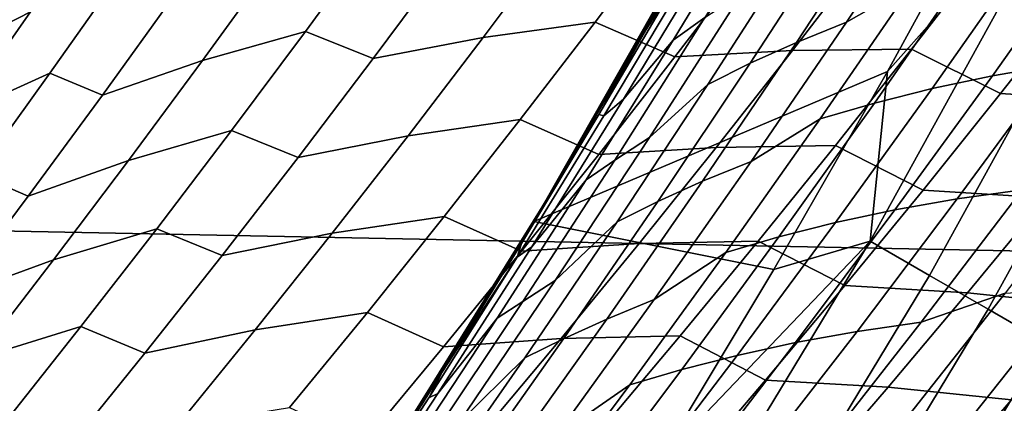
# Model space of a CAD drawing. Header units: metres. Extents: x -32 to 117, y -314 to 32.
# Tile 162 of 256: x 23.47 to 26.07, y -15.27 to -14.26. Entities that reach past the tile are written whole.
import ezdxf

# ---------------------------------------------------------------- set-up
doc = ezdxf.new("R2010")
doc.units = ezdxf.units.M
doc.layers.add('solid_24_501_064_XXX', color=7, linetype='CONTINUOUS')

msp = doc.modelspace()

# ---------------------------------------------------------------- linework, layer by layer
at = {"layer": 'solid_24_501_064_XXX'}
for points in [[(28.869246, -14.927042, -303.5), (-29.439856, -13.767515, -303.5), (-29.963835, -12.586431, -303.5), (29.439856, -13.767515, -303.5)], [(24.826618, -14.793545, -299.5), (25.416836, -13.754787, -299.5), (25.451727, -13.690129, 20), (24.873026, -14.715385, 20)], [(24.873026, -14.715385, 20), (25.451727, -13.690129, 20), (25.293547, -13.980169, 20.209829)], [(28.252819, -16.063238, -303.5), (-28.869246, -14.927042, -303.5), (-29.439856, -13.767515, -303.5), (28.869246, -14.927042, -303.5)], [(25.75926, -14.397682, -299.5), (26.047747, -13.868961, -299.5), (25.416836, -13.754787, -299.5), (24.826618, -14.793545, -299.5)], [(25.651316, -14.267509, 23.458956), (25.897446, -13.896437, 23.283199), (26.065975, -13.807536, 23.508797), (25.826263, -14.16658, 23.679256)], [(25.713619, -14.845765, -299.506622), (26.290545, -13.798343, -299.506622), (25.75926, -14.397682, -299.5)], [(25.870253, -14.936197, -299.526428), (26.450693, -13.882394, -299.526428), (26.290545, -13.798343, -299.506622), (25.713619, -14.845765, -299.506622)], [(26.290545, -13.798343, -299.506622), (26.047747, -13.868961, -299.5), (25.75926, -14.397682, -299.5)], [(25.120783, -14.289004, 20.555807), (25.320347, -13.936113, 20.405289), (25.395586, -13.82364, 20.660549), (25.198772, -14.168588, 20.807673)], [(25.419666, -13.943322, 21.605907), (25.510799, -13.875313, 21.86857), (25.277876, -14.254839, 22.038492), (25.194305, -14.314815, 21.771393)], [(25.76269, -13.950609, 23.035881), (25.897446, -13.896437, 23.283199), (25.651316, -14.267509, 23.458956), (25.519724, -14.320698, 23.210096)], [(26.025223, -15.02567, -299.559326), (26.60914, -13.965554, -299.559326), (26.450693, -13.882394, -299.526428), (25.870253, -14.936197, -299.526428)], [(25.063095, -14.470587, 21.544203), (25.300238, -14.07735, 21.368652), (25.419666, -13.943322, 21.605907), (25.194305, -14.314815, 21.771393)], [(25.120783, -14.289004, 20.555807), (25.131508, -14.269265, 20.424889), (25.320347, -13.936113, 20.405289)], [(25.320347, -13.936113, 20.405289), (25.131508, -14.269265, 20.424889), (25.293547, -13.980169, 20.209829)], [(23.685614, -13.96618, 80.126434), (23.455915, -14.082033, 80.407463), (23.268438, -14.358494, 80.273643), (23.498568, -14.239773, 79.993553)], [(25.636898, -14.00777, 22.784807), (25.76269, -13.950609, 23.035881), (25.519724, -14.320698, 23.210096), (25.397673, -14.37604, 22.957136)], [(26.17771, -15.113708, -299.605194), (26.765047, -14.04738, -299.605194), (26.60914, -13.965554, -299.559326), (26.025223, -15.02567, -299.559326)], [(24.873026, -14.715385, 20), (25.293547, -13.980169, 20.209829), (25.131508, -14.269265, 20.424889)], [(24.416395, -14.027789, 78.852684), (24.144884, -14.102726, 79.109169), (23.95232, -14.368908, 78.972794), (24.224106, -14.291667, 78.716637)], [(24.402901, -14.363017, 78.395119), (24.598454, -14.099442, 78.533684), (24.416395, -14.027789, 78.852684), (24.224106, -14.291667, 78.716637)], [(25.183825, -14.007421, 78.05761), (24.888098, -14.04624, 78.292282), (24.692749, -14.307799, 78.15374), (24.98856, -14.267171, 77.918869)], [(25.198912, -14.35934, 77.626106), (25.397291, -14.09968, 77.767616), (25.183825, -14.007421, 78.05761), (24.98856, -14.267171, 77.918869)], [(25.520721, -14.066961, 22.529863), (25.636898, -14.00777, 22.784807), (25.397673, -14.37604, 22.957136), (25.285992, -14.43229, 22.699821)], [(26.289335, -14.05195, 24.394773), (26.458424, -14.023281, 24.624949), (26.203405, -14.380445, 24.805523), (26.036652, -14.409218, 24.573946)], [(24.888098, -14.04624, 78.292282), (24.598454, -14.099442, 78.533684), (24.402901, -14.363017, 78.395119), (24.692749, -14.307799, 78.15374)], [(26.127316, -14.085699, 24.160391), (26.289335, -14.05195, 24.394773), (26.036652, -14.409218, 24.573946), (25.877134, -14.442891, 24.33814)], [(25.235529, -14.137952, 21.096033), (25.300238, -14.07735, 21.368652), (25.063095, -14.470587, 21.544203), (25.011406, -14.514554, 21.263151)], [(25.131514, -14.571732, 22.477314), (25.375118, -14.190355, 22.299763), (25.520721, -14.066961, 22.529863), (25.285992, -14.43229, 22.699821)], [(24.144884, -14.102726, 79.109169), (23.88106, -14.191866, 79.370911), (23.688103, -14.460547, 79.233986), (23.95232, -14.368908, 78.972794)], [(25.707272, -14.083838, 77.55024), (25.397291, -14.09968, 77.767616), (25.198912, -14.35934, 77.626106), (25.508879, -14.342008, 77.408203)], [(26.021851, -14.08202, 77.341042), (25.707272, -14.083838, 77.55024), (25.508879, -14.342008, 77.408203), (25.823339, -14.338903, 77.19828)], [(25.972797, -14.124092, 23.921873), (26.127316, -14.085699, 24.160391), (25.877134, -14.442891, 24.33814), (25.725348, -14.480929, 24.098125)], [(26.058052, -14.455941, 76.936188), (26.259609, -14.198857, 77.082031), (26.021851, -14.08202, 77.341042), (25.823339, -14.338903, 77.19828)], [(25.826263, -14.16658, 23.679256), (25.972797, -14.124092, 23.921873), (25.725348, -14.480929, 24.098125), (25.581856, -14.522662, 23.853874)], [(23.739168, -14.132868, 79.718102), (23.498568, -14.239773, 79.993553), (23.308794, -14.51155, 79.858246), (23.549778, -14.401929, 79.583588)], [(23.688103, -14.460547, 79.233986), (23.88106, -14.191866, 79.370911), (23.739168, -14.132868, 79.718102), (23.549778, -14.401929, 79.583588)], [(25.198772, -14.168588, 20.807673), (25.235529, -14.137952, 21.096033), (25.011406, -14.514554, 21.263151), (24.99807, -14.511413, 20.958395)], [(25.120783, -14.289004, 20.555807), (25.198772, -14.168588, 20.807673), (24.99807, -14.511413, 20.958395)], [(25.400234, -14.635468, 23.639132), (25.651316, -14.267509, 23.458956), (25.826263, -14.16658, 23.679256), (25.581856, -14.522662, 23.853874)], [(25.277876, -14.254839, 22.038492), (25.375118, -14.190355, 22.299763), (25.131514, -14.571732, 22.477314), (25.040031, -14.631514, 22.212904)], [(26.584003, -14.221201, 76.891762), (26.259609, -14.198857, 77.082031), (26.058052, -14.455941, 76.936188), (26.382195, -14.477344, 76.74485)], [(23.498568, -14.239773, 79.993553), (23.268438, -14.358494, 80.273643), (23.078218, -14.633142, 80.13736), (23.308794, -14.51155, 79.858246)], [(25.194305, -14.314815, 21.771393), (25.277876, -14.254839, 22.038492), (25.040031, -14.631514, 22.212904), (24.964293, -14.683624, 21.941151)], [(24.98856, -14.267171, 77.918869), (24.692749, -14.307799, 78.15374), (24.494759, -14.567323, 78.012932), (24.79067, -14.524856, 77.777893)], [(24.997894, -14.616855, 77.482368), (25.198912, -14.35934, 77.626106), (24.98856, -14.267171, 77.918869), (24.79067, -14.524856, 77.777893)], [(25.120783, -14.289004, 20.555807), (24.965593, -14.557359, 20.645176), (24.873026, -14.715385, 20), (25.131508, -14.269265, 20.424889)], [(25.519724, -14.320698, 23.210096), (25.651316, -14.267509, 23.458956), (25.400234, -14.635468, 23.639132), (25.271889, -14.687754, 23.388683)], [(24.224106, -14.291667, 78.716637), (23.95232, -14.368908, 78.972794), (23.757095, -14.633167, 78.834091), (24.029173, -14.553606, 78.5783)], [(24.204691, -14.62458, 78.254257), (24.402901, -14.363017, 78.395119), (24.224106, -14.291667, 78.716637), (24.029173, -14.553606, 78.5783)], [(24.692749, -14.307799, 78.15374), (24.402901, -14.363017, 78.395119), (24.204691, -14.62458, 78.254257), (24.494759, -14.567323, 78.012932)], [(24.99807, -14.511413, 20.958395), (24.917028, -14.640242, 20.709673), (24.965593, -14.557359, 20.645176), (25.120783, -14.289004, 20.555807)], [(24.820829, -14.860839, 21.724504), (25.063095, -14.470587, 21.544203), (25.194305, -14.314815, 21.771393), (24.964293, -14.683624, 21.941151)], [(25.397673, -14.37604, 22.957136), (25.519724, -14.320698, 23.210096), (25.271889, -14.687754, 23.388683), (25.153683, -14.741367, 23.133774)], [(25.823339, -14.338903, 77.19828), (25.508879, -14.342008, 77.408203), (25.307867, -14.597996, 77.263969), (25.622219, -14.593565, 77.053345)], [(25.85388, -14.710713, 76.78817), (26.058052, -14.455941, 76.936188), (25.823339, -14.338903, 77.19828), (25.622219, -14.593565, 77.053345)], [(25.508879, -14.342008, 77.408203), (25.198912, -14.35934, 77.626106), (24.997894, -14.616855, 77.482368), (25.307867, -14.597996, 77.263969)], [(26.203405, -14.380445, 24.805523), (26.377119, -14.356763, 25.032679), (26.115103, -14.71025, 25.218822), (25.943609, -14.734262, 24.990269)], [(23.95232, -14.368908, 78.972794), (23.688103, -14.460547, 79.233986), (23.492474, -14.72732, 79.094696), (23.757095, -14.633167, 78.834091)], [(25.285992, -14.43229, 22.699821), (25.397673, -14.37604, 22.957136), (25.153683, -14.741367, 23.133774), (25.046631, -14.794781, 22.873995)], [(26.036652, -14.409218, 24.573946), (26.203405, -14.380445, 24.805523), (25.943609, -14.734262, 24.990269), (25.779232, -14.763218, 24.757282)], [(23.549778, -14.401929, 79.583588), (23.308794, -14.51155, 79.858246), (23.11635, -14.781491, 79.720535), (23.357731, -14.669147, 79.446709)], [(23.492474, -14.72732, 79.094696), (23.688103, -14.460547, 79.233986), (23.549778, -14.401929, 79.583588), (23.357731, -14.669147, 79.446709)], [(25.460007, -14.920493, -299.5), (25.75926, -14.397682, -299.5), (24.826618, -14.793545, -299.5)], [(25.713619, -14.845765, -299.506622), (25.75926, -14.397682, -299.5), (25.460007, -14.920493, -299.5)], [(25.877134, -14.442891, 24.33814), (26.036652, -14.409218, 24.573946), (25.779232, -14.763218, 24.757282), (25.622261, -14.796891, 24.520037)], [(24.882936, -14.950047, 22.65943), (25.131514, -14.571732, 22.477314), (25.285992, -14.43229, 22.699821), (25.046631, -14.794781, 22.873995)], [(25.725348, -14.480929, 24.098125), (25.877134, -14.442891, 24.33814), (25.622261, -14.796891, 24.520037), (25.473261, -14.834653, 24.278502)], [(26.382195, -14.477344, 76.74485), (26.058052, -14.455941, 76.936188), (25.85388, -14.710713, 76.78817), (26.177786, -14.731127, 76.595795)], [(25.011406, -14.514554, 21.263151), (25.063095, -14.470587, 21.544203), (24.820829, -14.860839, 21.724504), (24.782642, -14.888468, 21.434597)], [(25.581856, -14.522662, 23.853874), (25.725348, -14.480929, 24.098125), (25.473261, -14.834653, 24.278502), (25.332882, -14.875712, 24.032579)], [(24.99807, -14.511413, 20.958395), (25.011406, -14.514554, 21.263151), (24.782642, -14.888468, 21.434597), (24.793562, -14.85206, 21.11268)], [(24.99807, -14.511413, 20.958395), (24.793562, -14.85206, 21.11268), (24.795794, -14.84439, 20.870693), (24.917028, -14.640242, 20.709673)], [(24.79067, -14.524856, 77.777893), (24.494759, -14.567323, 78.012932), (24.294184, -14.824795, 77.869896), (24.59021, -14.78046, 77.63472)], [(24.794304, -14.872211, 77.336426), (24.997894, -14.616855, 77.482368), (24.79067, -14.524856, 77.777893), (24.59021, -14.78046, 77.63472)], [(25.144342, -15.000234, 23.823652), (25.400234, -14.635468, 23.639132), (25.581856, -14.522662, 23.853874), (25.332882, -14.875712, 24.032579)], [(24.029173, -14.553606, 78.5783), (23.757095, -14.633167, 78.834091), (23.559269, -14.895485, 78.693085), (23.831654, -14.813587, 78.437691)], [(24.003883, -14.884114, 78.11113), (24.204691, -14.62458, 78.254257), (24.029173, -14.553606, 78.5783), (23.831654, -14.813587, 78.437691)], [(24.494759, -14.567323, 78.012932), (24.204691, -14.62458, 78.254257), (24.003883, -14.884114, 78.11113), (24.294184, -14.824795, 77.869896)], [(25.040031, -14.631514, 22.212904), (25.131514, -14.571732, 22.477314), (24.882936, -14.950047, 22.65943), (24.797401, -15.005258, 22.391739)], [(24.873026, -14.715385, 20), (24.965593, -14.557359, 20.645176), (24.917028, -14.640242, 20.709673)], [(25.307867, -14.597996, 77.263969), (24.997894, -14.616855, 77.482368), (24.794304, -14.872211, 77.336426), (25.104292, -14.851789, 77.117569)], [(25.622219, -14.593565, 77.053345), (25.307867, -14.597996, 77.263969), (25.104292, -14.851789, 77.117569), (25.41855, -14.845994, 76.906273)], [(25.647156, -14.963167, 76.638023), (25.85388, -14.710713, 76.78817), (25.622219, -14.593565, 77.053345), (25.41855, -14.845994, 76.906273)], [(23.757095, -14.633167, 78.834091), (23.492474, -14.72732, 79.094696), (23.294224, -14.992161, 78.953064), (23.559269, -14.895485, 78.693085)], [(24.964293, -14.683624, 21.941151), (25.040031, -14.631514, 22.212904), (24.797401, -15.005258, 22.391739), (24.729748, -15.049678, 22.115122)], [(24.873026, -14.715385, 20), (24.917028, -14.640242, 20.709673), (24.795794, -14.84439, 20.870693)], [(25.271889, -14.687754, 23.388683), (25.400234, -14.635468, 23.639132), (25.144342, -15.000234, 23.823652), (25.019318, -15.051699, 23.571573)], [(25.848421, -15.060245, 25.409058), (26.115103, -14.71025, 25.218822), (26.331341, -14.641297, 25.415794), (26.069633, -14.983006, 25.602262)], [(23.294224, -14.992161, 78.953064), (23.492474, -14.72732, 79.094696), (23.357731, -14.669147, 79.446709), (23.163082, -14.934501, 79.307495)], [(24.573572, -15.248018, 21.909491), (24.820829, -14.860839, 21.724504), (24.964293, -14.683624, 21.941151), (24.729748, -15.049678, 22.115122)], [(25.153683, -14.741367, 23.133774), (25.271889, -14.687754, 23.388683), (25.019318, -15.051699, 23.571573), (24.905058, -15.103676, 23.31465)], [(24.194082, -15.806831, -299.5), (24.826618, -14.793545, -299.5), (24.873026, -14.715385, 20), (24.25305, -15.716221, 20)], [(24.25305, -15.716221, 20), (24.873026, -14.715385, 20), (24.373688, -15.526495, 21.431503), (24.263109, -15.698314, 21.578396)], [(24.873026, -14.715385, 20), (24.4445, -15.415025, 21.337412), (24.373688, -15.526495, 21.431503)], [(24.873026, -14.715385, 20), (24.622099, -15.130299, 21.101439), (24.4445, -15.415025, 21.337412)], [(24.873026, -14.715385, 20), (24.795794, -14.84439, 20.870693), (24.622099, -15.130299, 21.101439)], [(26.177786, -14.731127, 76.595795), (25.85388, -14.710713, 76.78817), (25.647156, -14.963167, 76.638023), (25.970839, -14.982544, 76.444626)], [(25.943609, -14.734262, 24.990269), (26.115103, -14.71025, 25.218822), (25.848421, -15.060245, 25.409058), (25.67918, -15.084665, 25.179104)], [(25.046631, -14.794781, 22.873995), (25.153683, -14.741367, 23.133774), (24.905058, -15.103676, 23.31465), (24.802761, -15.154358, 23.052319)], [(25.779232, -14.763218, 24.757282), (25.943609, -14.734262, 24.990269), (25.67918, -15.084665, 25.179104), (25.517216, -15.113878, 24.9447)], [(26.504002, -14.766047, 76.412094), (26.177786, -14.731127, 76.595795), (25.970839, -14.982544, 76.444626), (26.296711, -15.016628, 76.259697)], [(24.59021, -14.78046, 77.63472), (24.294184, -14.824795, 77.869896), (24.091085, -15.080198, 77.724663), (24.387241, -15.033972, 77.48938)], [(24.588196, -15.125395, 77.188332), (24.794304, -14.872211, 77.336426), (24.59021, -14.78046, 77.63472), (24.387241, -15.033972, 77.48938)], [(25.622261, -14.796891, 24.520037), (25.779232, -14.763218, 24.757282), (25.517216, -15.113878, 24.9447), (25.362835, -15.147627, 24.706001)], [(25.150331, -15.43678, -299.5), (25.460007, -14.920493, -299.5), (24.826618, -14.793545, -299.5), (24.194082, -15.806831, -299.5)], [(24.629526, -15.325215, 22.846037), (24.882936, -14.950047, 22.65943), (25.046631, -14.794781, 22.873995), (24.802761, -15.154358, 23.052319)], [(25.473261, -14.834653, 24.278502), (25.622261, -14.796891, 24.520037), (25.362835, -15.147627, 24.706001), (25.216677, -15.185189, 24.462925)], [(23.831654, -14.813587, 78.437691), (23.559269, -14.895485, 78.693085), (23.358898, -15.155843, 78.549812), (23.631603, -15.071594, 78.294853)], [(23.800535, -15.141602, 77.965775), (24.003883, -14.884114, 78.11113), (23.831654, -14.813587, 78.437691), (23.631603, -15.071594, 78.294853)], [(24.294184, -14.824795, 77.869896), (24.003883, -14.884114, 78.11113), (23.800535, -15.141602, 77.965775), (24.091085, -15.080198, 77.724663)], [(24.782642, -14.888468, 21.434597), (24.585337, -15.190475, 21.270485), (24.622099, -15.130299, 21.101439), (24.793562, -14.85206, 21.11268)], [(25.104292, -14.851789, 77.117569), (24.794304, -14.872211, 77.336426), (24.588196, -15.125395, 77.188332), (24.898218, -15.103378, 76.96904)], [(24.793562, -14.85206, 21.11268), (24.622099, -15.130299, 21.101439), (24.795794, -14.84439, 20.870693)], [(25.41855, -14.845994, 76.906273), (25.104292, -14.851789, 77.117569), (24.898218, -15.103378, 76.96904), (25.212395, -15.09618, 76.757095)], [(25.332882, -14.875712, 24.032579), (25.473261, -14.834653, 24.278502), (25.216677, -15.185189, 24.462925), (25.079472, -15.225657, 24.215302)], [(25.094988, -15.869108, -299.506622), (25.713619, -14.845765, -299.506622), (25.150331, -15.43678, -299.5)], [(25.247852, -15.965775, -299.526428), (25.870253, -14.936197, -299.526428), (25.713619, -14.845765, -299.506622), (25.094988, -15.869108, -299.506622)], [(25.713619, -14.845765, -299.506622), (25.460007, -14.920493, -299.5), (25.150331, -15.43678, -299.5)], [(25.437941, -15.213293, 76.485779), (25.647156, -14.963167, 76.638023), (25.41855, -14.845994, 76.906273), (25.212395, -15.09618, 76.757095)], [(24.782642, -14.888468, 21.434597), (24.820829, -14.860839, 21.724504), (24.573572, -15.248018, 21.909491), (24.549353, -15.259619, 21.610312)], [(24.883778, -15.361728, 24.012436), (25.144342, -15.000234, 23.823652), (25.332882, -14.875712, 24.032579), (25.079472, -15.225657, 24.215302)], [(23.559269, -14.895485, 78.693085), (23.294224, -14.992161, 78.953064), (23.093414, -15.255051, 78.809128), (23.358898, -15.155843, 78.549812)], [(24.585337, -15.190475, 21.270485), (24.782642, -14.888468, 21.434597), (24.549353, -15.259619, 21.610312)], [(27.591951, -17.173637, -303.5), (-28.252819, -16.063238, -303.5), (-28.869246, -14.927042, -303.5), (28.252819, -16.063238, -303.5)], [(25.399094, -16.061415, -299.559326), (26.025223, -15.02567, -299.559326), (25.870253, -14.936197, -299.526428), (25.247852, -15.965775, -299.526428)], [(24.797401, -15.005258, 22.391739), (24.882936, -14.950047, 22.65943), (24.629526, -15.325215, 22.846037), (24.55011, -15.375989, 22.57493)], [(25.970839, -14.982544, 76.444626), (25.647156, -14.963167, 76.638023), (25.437941, -15.213293, 76.485779), (25.761414, -15.231588, 76.291389)], [(25.577225, -15.406678, 25.603292), (25.848421, -15.060245, 25.409058), (26.069633, -14.983006, 25.602262), (25.803577, -15.32126, 25.792555)], [(26.296711, -15.016628, 76.259697), (25.970839, -14.982544, 76.444626), (25.761414, -15.231588, 76.291389), (26.086956, -15.264787, 76.105247)], [(26.069633, -14.983006, 25.602262), (26.250391, -14.972078, 25.824341), (25.981995, -15.310071, 26.016285), (25.803577, -15.32126, 25.792555)], [(26.250391, -14.972078, 25.824341), (26.437408, -14.966618, 26.041529), (26.166782, -15.304283, 26.235147), (25.981995, -15.310071, 26.016285)], [(24.729748, -15.049678, 22.115122), (24.797401, -15.005258, 22.391739), (24.55011, -15.375989, 22.57493), (24.490786, -15.412898, 22.293247)], [(25.019318, -15.051699, 23.571573), (25.144342, -15.000234, 23.823652), (24.883778, -15.361728, 24.012436), (24.76215, -15.412453, 23.75869)], [(24.387241, -15.033972, 77.48938), (24.091085, -15.080198, 77.724663), (23.885521, -15.333519, 77.577263), (24.181822, -15.285376, 77.341911)], [(24.379631, -15.376394, 77.038109), (24.588196, -15.125395, 77.188332), (24.387241, -15.033972, 77.48938), (24.181822, -15.285376, 77.341911)], [(25.547913, -16.155521, -299.605194), (26.17771, -15.113708, -299.605194), (26.025223, -15.02567, -299.559326), (25.399094, -16.061415, -299.559326)], [(24.321465, -15.632037, 22.099089), (24.573572, -15.248018, 21.909491), (24.729748, -15.049678, 22.115122), (24.490786, -15.412898, 22.293247)], [(24.905058, -15.103676, 23.31465), (25.019318, -15.051699, 23.571573), (24.76215, -15.412453, 23.75869), (24.651928, -15.462887, 23.499691)], [(25.67918, -15.084665, 25.179104), (25.848421, -15.060245, 25.409058), (25.577225, -15.406678, 25.603292), (25.410261, -15.431581, 25.371943)], [(23.631603, -15.071594, 78.294853), (23.358898, -15.155843, 78.549812), (23.156036, -15.414222, 78.404305), (23.429077, -15.327608, 78.149811)], [(23.594706, -15.397026, 77.818222), (23.800535, -15.141602, 77.965775), (23.631603, -15.071594, 78.294853), (23.429077, -15.327608, 78.149811)], [(24.091085, -15.080198, 77.724663), (23.800535, -15.141602, 77.965775), (23.594706, -15.397026, 77.818222), (23.885521, -15.333519, 77.577263)], [(25.517216, -15.113878, 24.9447), (25.67918, -15.084665, 25.179104), (25.410261, -15.431581, 25.371943), (25.250744, -15.461124, 25.136116)], [(24.898218, -15.103378, 76.96904), (24.588196, -15.125395, 77.188332), (24.379631, -15.376394, 77.038109), (24.689701, -15.352751, 76.81842)], [(24.802761, -15.154358, 23.052319), (24.905058, -15.103676, 23.31465), (24.651928, -15.462887, 23.499691), (24.554506, -15.510945, 23.234722)], [(25.212395, -15.09618, 76.757095), (24.898218, -15.103378, 76.96904), (24.689701, -15.352751, 76.81842), (25.003813, -15.344113, 76.60585)], [(25.226297, -15.461081, 76.331474), (25.437941, -15.213293, 76.485779), (25.212395, -15.09618, 76.757095), (25.003813, -15.344113, 76.60585)], [(25.362835, -15.147627, 24.706001), (25.517216, -15.113878, 24.9447), (25.250744, -15.461124, 25.136116), (25.098995, -15.495025, 24.895954)], [(25.693518, -16.247597, -299.663696), (26.326906, -15.199846, -299.663696), (26.17771, -15.113708, -299.605194), (25.547913, -16.155521, -299.605194)], [(24.585337, -15.190475, 21.270485), (24.4445, -15.415025, 21.337412), (24.622099, -15.130299, 21.101439)], [(24.37142, -15.697151, 23.037058), (24.629526, -15.325215, 22.846037), (24.802761, -15.154358, 23.052319), (24.554506, -15.510945, 23.234722)], [(25.216677, -15.185189, 24.462925), (25.362835, -15.147627, 24.706001), (25.098995, -15.495025, 24.895954), (24.955723, -15.532465, 24.651316)], [(24.549353, -15.259619, 21.610312), (24.373688, -15.526495, 21.431503), (24.4445, -15.415025, 21.337412), (24.585337, -15.190475, 21.270485)], [(25.079472, -15.225657, 24.215302), (25.216677, -15.185189, 24.462925), (24.955723, -15.532465, 24.651316), (24.821753, -15.572424, 24.401962)], [(25.761414, -15.231588, 76.291389), (25.437941, -15.213293, 76.485779), (25.226297, -15.461081, 76.331474), (25.549572, -15.478251, 76.136116)], [(25.83514, -16.337152, -299.734619), (26.472019, -15.283628, -299.734619), (26.326906, -15.199846, -299.663696), (25.693518, -16.247597, -299.663696)], [(24.549353, -15.259619, 21.610312), (24.573572, -15.248018, 21.909491), (24.321465, -15.632037, 22.099089), (24.311653, -15.62793, 21.790236)], [(24.618681, -15.719868, 24.205404), (24.883778, -15.361728, 24.012436), (25.079472, -15.225657, 24.215302), (24.821753, -15.572424, 24.401962)], [(26.086956, -15.264787, 76.105247), (25.761414, -15.231588, 76.291389), (25.549572, -15.478251, 76.136116), (25.8748, -15.510518, 75.948799)], [(24.549353, -15.259619, 21.610312), (24.311653, -15.62793, 21.790236), (24.263109, -15.698314, 21.578396), (24.373688, -15.526495, 21.431503)], [(26.11256, -15.658547, 75.703857), (26.327818, -15.412633, 75.86377), (26.086956, -15.264787, 76.105247), (25.8748, -15.510518, 75.948799)]]:
    msp.add_3dface(points, dxfattribs=at)

doc.saveas('drawing.dxf')
